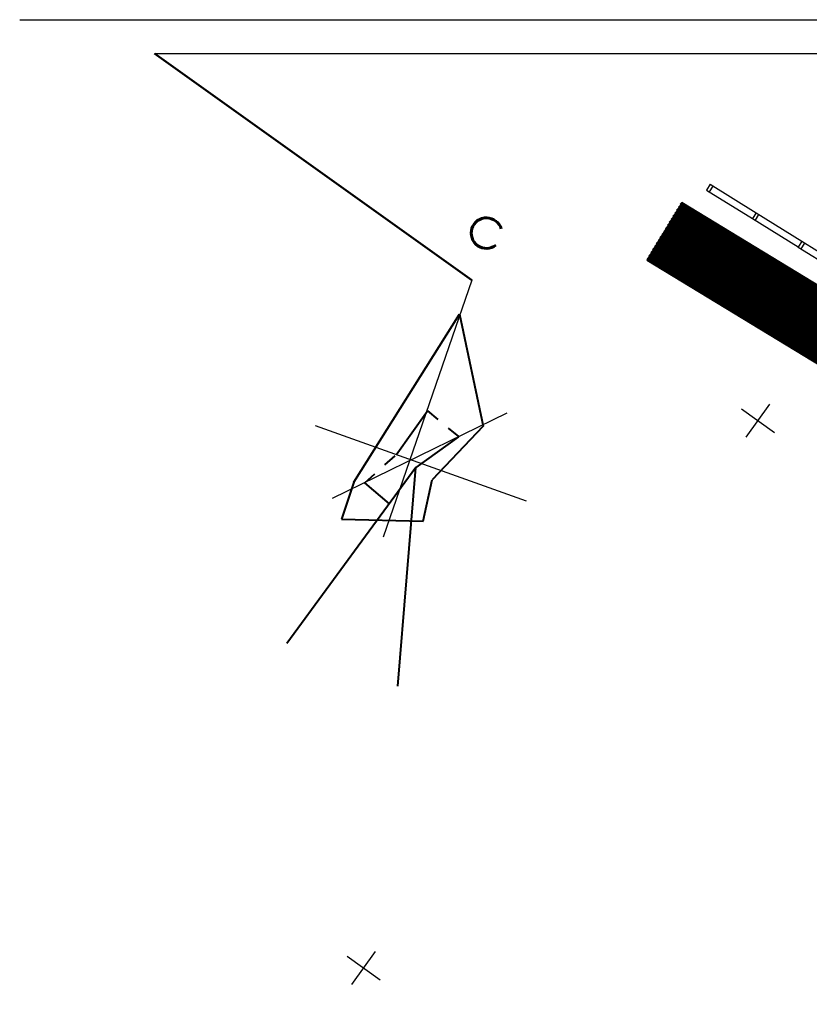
# Model space of a CAD drawing. Extents: x 2931 to 5026, y -2784 to 809.
# Tile 22 of 170: x 2931 to 3048, y -2336 to -2190. Entities that reach past the tile are written whole.
import ezdxf

# ---------------------------------------------------------------- set-up
doc = ezdxf.new("R2010")
doc.units = 0
doc.header["$MEASUREMENT"] = 0
for name, pattern in [('CONTI', [0]), ('STRIH_1', [3, 2, -1]), ('STRIHSMALL', [1, 0.5, -0.5])]:
    doc.linetypes.add(name, pattern=pattern)
doc.layers.add('.', color=7, linetype='Continuous', lineweight=15)
for name, color, linetype in [('RAMKA', 250, 'CONTI'), ('SETKR', 2, 'CONTI'), ('SIT_LDEFAULT', 250, 'CONTI')]:
    doc.layers.add(name, color=color, linetype=linetype)

# ---------------------------------------------------------------- blocks, each defined once
blk = doc.blocks.new('BL_333')
at = {"color": 0}
for p, q in [((0, -3), (0, 3)), ((-3, 0), (3, 0))]:
    blk.add_line(p, q, dxfattribs=at)
blk = doc.blocks.new('проро')
at = {"linetype": 'Continuous'}
for p, q in [((486.8359485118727, 773.3820869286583), (486.9237564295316, 733.1161808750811)), ((498.1891028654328, 756.4801340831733), (477.9004035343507, 736.0299787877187)), ((505.22749229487, 745.0997570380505), (472.007691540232, 745.4022763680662))]:
    blk.add_line(p, q, dxfattribs=at)
at = {"linetype": 'Continuous', "lineweight": 40}
for p, q in [((480.1385497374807, 739.3804574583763), (486.7384902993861, 768.0578368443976)), ((486.7384902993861, 768.0578368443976), (495.5327562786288, 753.524107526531)), ((495.5327562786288, 753.524107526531), (490.9685386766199, 743.4878157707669)), ((488.1101350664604, 744.4642905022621), (478.6067874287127, 713.5323099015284)), ((496.2330179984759, 712.9526008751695), (488.1101350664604, 744.4642905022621)), ((491.7309792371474, 737.3156000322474), (490.9685386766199, 743.4878157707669)), ((480.1385497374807, 739.3804574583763), (480.2060706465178, 733.6063483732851)), ((480.2060706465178, 733.6063483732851), (491.7309792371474, 737.3156000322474))]:
    blk.add_line(p, q, dxfattribs=at)
at = {"lineweight": 40, "ltscale": 4}
for p, q in [((484.7291830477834, 745.2520311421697), (486.949264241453, 752.948432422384)), ((486.1515599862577, 738.0894204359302), (481.6790507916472, 739.838696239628))]:
    blk.add_line(p, q, dxfattribs=at)
at = {"linetype": 'STRIHSMALL', "lineweight": 40, "ltscale": 4}
for p, q in [((486.9492642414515, 752.9484324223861), (492.5857221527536, 750.8321620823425)), ((481.6790507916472, 739.838696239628), (484.7291830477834, 745.2520311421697))]:
    blk.add_line(p, q, dxfattribs=at)
at = {"linetype": 'ByBlock', "lineweight": 40, "ltscale": 4}
blk.add_line((492.5857221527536, 750.8321620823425), (488.1101350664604, 744.4642905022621), dxfattribs=at)
at = {"color": 1, "linetype": 'Continuous', "lineweight": 60}
blk.add_arc((486.5975595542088, 780.695515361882), 2.269383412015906, 35.08297412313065, 327.0775477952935, dxfattribs=at)
blk = doc.blocks.new('bstrtthtytt434')
at = {"layer": 'SIT_LDEFAULT', "color": 250}
for p, q in [((3033.488364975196, 808.890908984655), (3032.957210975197, 808.040746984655)), ((3033.385230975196, 807.779214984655), (3033.910506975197, 808.6212859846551)), ((3033.488364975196, 808.890908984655), (3040.279357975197, 804.661521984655)), ((3032.957210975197, 808.040746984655), (3039.754081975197, 803.8194499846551)), ((3040.285235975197, 804.669611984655), (3039.754081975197, 803.8194499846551)), ((3040.182101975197, 803.557917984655), (3040.707377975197, 804.399989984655)), ((3040.285235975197, 804.669611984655), (3047.076229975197, 800.4402259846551)), ((3039.754081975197, 803.8194499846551), (3046.550952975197, 799.598153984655)), ((3047.076229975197, 800.4402259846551), (3046.545074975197, 799.590063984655)), ((3046.973094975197, 799.328531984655), (3047.498371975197, 800.170602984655)), ((3047.076229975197, 800.4402259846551), (3053.867222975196, 796.210838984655)), ((3046.545074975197, 799.590063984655), (3053.341946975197, 795.368766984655))]:
    blk.add_line(p, q, dxfattribs=at)
at = {"linetype": 'Continuous', "rotation": 340.8436688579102}
blk.add_blockref('проро', (2284.489498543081, 223.856739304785), dxfattribs=at)
at = {"layer": 'SETKR', "color": 92, "rotation": 324.2135499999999}
for p in [(3040.57462958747, 773.8650364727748), (2982.098044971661, 692.7448234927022)]:
    blk.add_blockref('BL_333', p, dxfattribs=at)

msp = doc.modelspace()

# ---------------------------------------------------------------- hatches: boundary and pattern name
at = {"layer": '.', "linetype": 'ByBlock', "lineweight": 50}
h = msp.add_hatch(dxfattribs=at)
h.set_pattern_fill('ANSI31', color=252)
h.set_pattern_definition([(45, (0, -760.2495699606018), (-0.08838834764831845, 0.08838834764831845), [])])
edge = h.paths.add_edge_path()
edge.add_line((3056.579508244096, -2312.821312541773), (3060.468574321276, -2322.03408438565))
edge.add_line((3060.468574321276, -2322.03408438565), (3091.428099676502, -2308.964875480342))
edge.add_arc((3092.594819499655, -2311.728707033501), 2.999999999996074, 59.08883293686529, 112.8864824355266, ccw=False)
edge.add_line((3094.135944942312, -2309.154812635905), (3125.421424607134, -2327.887068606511))
edge.add_arc((3123.880299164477, -2330.460963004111), 3.000000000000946, 6.846905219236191, 59.0888329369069, ccw=False)
edge.add_line((3126.858903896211, -2330.103312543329), (3145.92372928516, -2488.88006621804))
edge.add_line((3145.92372928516, -2488.88006621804), (3153.629677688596, -2553.057180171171))
edge.add_line((3153.629677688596, -2553.057180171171), (3155.627738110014, -2590.136361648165))
edge.add_line((3155.627738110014, -2590.136361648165), (3160.809987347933, -2689.926820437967))
edge.add_arc((3157.814024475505, -2690.082404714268), 2.999999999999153, -86.74722545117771, 2.9727744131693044, ccw=False)
edge.add_line((3157.984247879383, -2693.077571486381), (3050.375705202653, -2699.193255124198))
edge.add_line((3050.375705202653, -2699.193255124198), (3050.943116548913, -2709.177144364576))
edge.add_line((3050.943116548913, -2709.177144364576), (3313.191871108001, -2694.335524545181))
edge.add_line((3313.191871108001, -2694.335524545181), (3312.624459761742, -2684.351635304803))
edge.add_line((3312.624459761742, -2684.351635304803), (3173.95866141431, -2692.169702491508))
edge.add_arc((3173.788438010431, -2689.174535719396), 2.999999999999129, 182.972774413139, 273.2527745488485, ccw=False)
edge.add_line((3170.792475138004, -2689.330119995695), (3164.49681413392, -2568.651081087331))
edge.add_line((3164.49681413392, -2568.651081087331), (3163.4838931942, -2549.996359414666))
edge.add_line((3163.4838931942, -2549.996359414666), (3160.81852438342, -2528.100377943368))
edge.add_arc((3164.480270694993, -2528.433239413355), 3.67684413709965, 91.76941746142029, 174.8059522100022, ccw=False)
edge.add_line((3164.36673985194, -2524.758148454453), (3165.328204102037, -2524.665378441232))
edge.add_line((3165.328204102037, -2524.665378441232), (3157.302999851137, -2442.857136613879))
edge.add_arc((3156.299241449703, -2436.34407918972), 6.589950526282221, 187.8889569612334, 278.7611968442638, ccw=False)
edge.add_line((3149.771658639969, -2437.248573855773), (3140.934979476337, -2363.416485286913))
edge.add_line((3140.934979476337, -2363.416485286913), (3139.504408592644, -2350.754711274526))
edge.add_line((3139.504408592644, -2350.754711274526), (3136.203008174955, -2324.042627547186))
edge.add_arc((3133.224403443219, -2324.400278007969), 3.000000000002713, 6.84690521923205, 59.08883293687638)
edge.add_line((3134.765528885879, -2321.826383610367), (3099.87037971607, -2300.93282936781))
edge.add_arc((3101.693711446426, -2298.274062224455), 3.223907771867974, 157.9186088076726, 235.5584146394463, ccw=False)
edge.add_line((3098.706274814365, -2297.062120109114), (3108.700353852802, -2280.575790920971))
edge.add_arc((3111.264605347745, -2282.132908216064), 3.00000000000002, 58.73218183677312, 148.732181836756, ccw=False)
edge.add_line((3112.821722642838, -2279.568656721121), (3205.618491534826, -2335.918610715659))
edge.add_line((3205.618491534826, -2335.918610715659), (3207.292050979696, -2336.828718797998))
edge.add_line((3207.292050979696, -2336.828718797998), (3243.014474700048, -2350.174162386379))
edge.add_line((3243.014474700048, -2350.174162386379), (3266.942729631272, -2359.048636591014))
edge.add_line((3266.942729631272, -2359.048636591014), (3413.241120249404, -2447.108035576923))
edge.add_line((3413.241120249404, -2447.108035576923), (3418.398145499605, -2438.54035849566))
edge.add_line((3418.398145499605, -2438.54035849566), (3272.099754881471, -2350.480959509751))
edge.add_line((3272.099754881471, -2350.48095950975), (3270.420061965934, -2349.67270144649))
edge.add_line((3270.420061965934, -2349.67270144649), (3212.929790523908, -2328.350798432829))
edge.add_line((3212.929790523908, -2328.350798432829), (3210.80888251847, -2327.371105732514))
edge.add_line((3210.80888251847, -2327.371105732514), (3103.502412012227, -2262.210273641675))
edge.add_arc((3105.05952930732, -2259.646022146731), 2.999999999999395, 149.0720988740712, 238.7321818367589, ccw=False)
edge.add_line((3102.486085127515, -2258.104145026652), (3107.443599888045, -2249.829888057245))
edge.add_line((3107.443599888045, -2249.829888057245), (3098.865452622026, -2244.690297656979))
edge.add_line((3098.865452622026, -2244.69029765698), (3093.95672483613, -2252.883127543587))
edge.add_arc((3091.383280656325, -2251.341250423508), 2.999999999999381, 238.7321818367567, 329.07209887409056, ccw=False)
edge.add_line((3089.826163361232, -2253.905501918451), (3029.258160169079, -2217.126158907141))
edge.add_line((3029.258160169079, -2217.126158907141), (3024.067769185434, -2225.673663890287))
edge.add_line((3024.067769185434, -2225.673663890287), (3099.145714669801, -2271.264031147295))
edge.add_arc((3097.588597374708, -2273.828282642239), 2.999999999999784, -31.267816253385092, 58.732181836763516, ccw=False)
edge.add_line((3100.152848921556, -2275.385399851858), (3084.60404677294, -2300.991074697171))
edge.add_line((3084.60404677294, -2300.991074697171), (3056.579508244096, -2312.821312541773))

# ---------------------------------------------------------------- linework, layer by layer
at = {"color": 5, "linetype": 'ByBlock', "lineweight": 50}
msp.add_lwpolyline([(2951.109638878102, -2195.018056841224), (2998.150598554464, -2228.638082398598)], dxfattribs=at)
msp.add_lwpolyline([(2951.109638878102, -2195.018056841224), (2998.150598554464, -2228.638082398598)], dxfattribs=at)
at = {"color": 7, "linetype": 'ByBlock', "lineweight": 30}
msp.add_lwpolyline([(3270.420061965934, -2349.67270144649), (3212.929790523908, -2328.350798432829), (3210.80888251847, -2327.371105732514), (3103.502412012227, -2262.210273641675, -0.4124769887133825), (3102.486085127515, -2258.104145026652), (3107.443599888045, -2249.829888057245), (3098.865452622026, -2244.69029765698), (3093.95672483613, -2252.883127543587, -0.4159522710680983), (3089.826163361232, -2253.905501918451), (3029.258160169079, -2217.126158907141), (3024.067769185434, -2225.673663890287), (3099.145714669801, -2271.264031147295, -0.4142135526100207), (3100.152848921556, -2275.385399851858), (3084.60404677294, -2300.991074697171), (3056.579508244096, -2312.821312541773), (3060.468574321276, -2322.03408438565), (3091.428099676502, -2308.964875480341, -0.2391451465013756), (3094.135944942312, -2309.154812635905), (3125.421424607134, -2327.887068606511, -0.231980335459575), (3126.858903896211, -2330.103312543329), (3145.92372928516, -2488.88006621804), (3153.629677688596, -2553.057180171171), (3155.627738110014, -2590.136361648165)], format="xyb", dxfattribs=at)
at = {"color": 7, "linetype": 'STRIH_1', "lineweight": 30, "true_color": 0xfff5eb}
msp.add_lwpolyline([(3026.662964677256, -2221.399911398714), (3111.171935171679, -2273.233822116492), (3209.067156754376, -2331.474538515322), (3269.403097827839, -2354.293410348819), (3415.996489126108, -2442.53037507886)], dxfattribs=at)
at = {"layer": 'RAMKA', "color": 250}
for p, q in [((2931.109638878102, -2190.018056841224), (3772.109638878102, -2190.018056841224)), ((2931.109638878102, -2190.018056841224), (3772.109638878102, -2190.018056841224)), ((2951.109638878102, -2195.018056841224), (3767.109638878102, -2195.018056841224)), ((2951.109638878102, -2195.018056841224), (3767.109638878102, -2195.018056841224))]:
    msp.add_line(p, q, dxfattribs=at)

# ---------------------------------------------------------------- block references
at = {"linetype": 'ByBlock'}
msp.add_blockref('bstrtthtytt434', (0, -3023.298577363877), dxfattribs=at)

doc.saveas('drawing.dxf')
